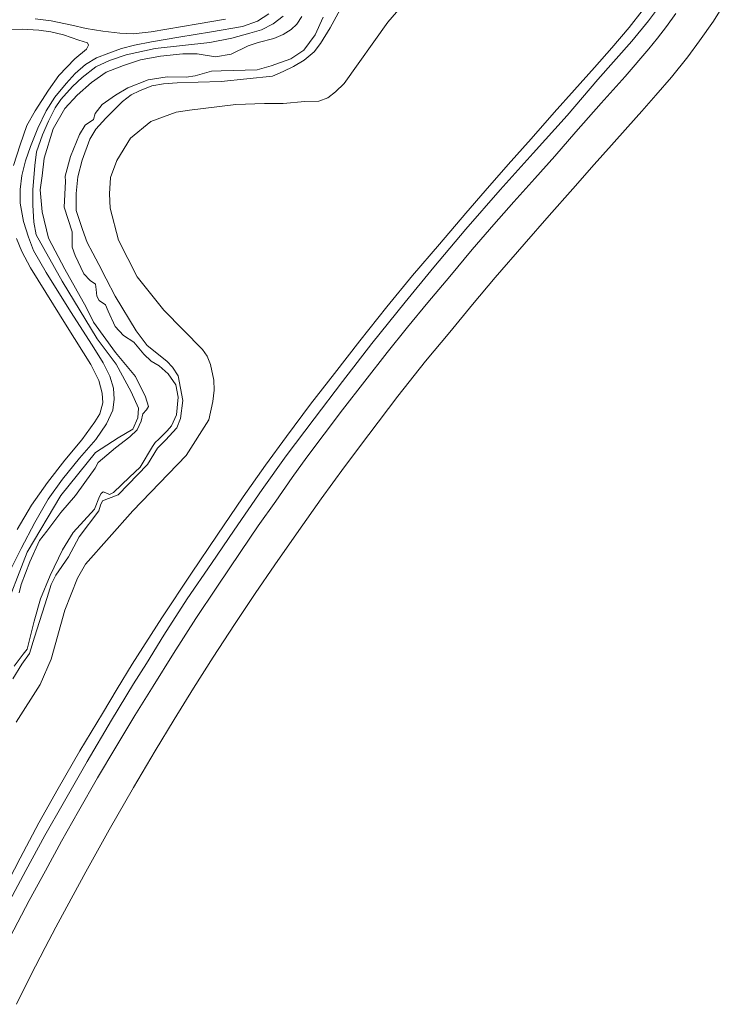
# Model space of a CAD drawing. Extents: x 184075 to 186166, y 346026 to 349063.
# Tile 12 of 136: x 184726 to 184824, y 346168 to 346307. Entities that reach past the tile are written whole.
import ezdxf

# ---------------------------------------------------------------- set-up
doc = ezdxf.new("R2010")
doc.units = 0
for name, color, linetype, lineweight in [('B-ME-GR-GRAS-GV', 60, 'Continuous', 13), ('B-ME-GW-TALUD_TEEN-G', 90, 'Continuous', 18), ('B-ME-OG-WATER_SLOOT-GV', 120, 'Continuous', 18), ('B-ME-VH-VERHARDING_ASFALT-GV', 252, 'Continuous', 18), ('B-ME-VH-VERHARDING_STRAATBAKSTEEN-GV', 252, 'Continuous', 18)]:
    doc.layers.add(name, color=color, linetype=linetype, lineweight=lineweight)

msp = doc.modelspace()

# ---------------------------------------------------------------- linework, layer by layer
at = {"layer": 'B-ME-GR-GRAS-GV'}
for points in [[(184782.345, 346312.494, 23.976), (184777.5, 346306.853, 24.077), (184771.336, 346298.208, 23.95), (184770.095, 346297.011, 23.942), (184769.048, 346296.171, 23.904), (184767.744, 346295.693, 23.857), (184765.778, 346295.668, 23.918), (184762.762, 346295.383, 24.002), (184760.107, 346295.354, 24.034), (184756.059, 346295.216, 24.045), (184749.526, 346294.441, 24.064), (184747.656, 346294.17, 24.073), (184744.079, 346292.859, 24.146), (184741.255, 346290.508, 24.154), (184739.306, 346287.327, 24.212), (184738.434, 346284.972, 24.231), (184738.265, 346282.65, 24.214), (184738.363, 346280.648, 24.191), (184739.555, 346276.098, 24.157), (184742.166, 346270.976, 24.131), (184745.934, 346266.258, 24.1), (184751.391, 346260.709, 24.016), (184752.027, 346259.798, 24), (184752.52, 346258.596, 23.981), (184752.959, 346256.408, 24.004), (184753.018, 346254.986, 24.02), (184752.838, 346253.411, 24.015), (184752.25, 346250.788, 24.008), (184749.092, 346245.78, 23.961), (184741.552, 346238.013, 24.146), (184734.874, 346230.49, 24.215), (184733.768, 346228.503, 24.283), (184731.985, 346224.01, 24.344), (184730.078, 346217.101, 24.413), (184728.501, 346213.537, 24.491), (184725.113, 346208.208, 24.513)], [(184724.015, 346229.008, 24.328), (184725.826, 346232.705, 24.289), (184727.774, 346236.327, 24.204), (184729.631, 346239.64, 24.176), (184731.666, 346242.475, 24.165), (184734.073, 346245.402, 24.178), (184736.347, 346248.03, 24.191), (184737.853, 346250.26, 24.146), (184738.739, 346252.167, 24.131), (184738.928, 346253.704, 24.112), (184738.841, 346255.28, 24.14), (184738.336, 346256.949, 24.157), (184737.379, 346258.851, 24.182), (184735.83, 346261.345, 24.191), (184732.802, 346266.054, 24.182), (184729.339, 346271.562, 24.169), (184727.556, 346274.678, 24.157), (184726.854, 346276.545, 24.148), (184726.164, 346278.76, 24.112), (184725.704, 346281.318, 24.099), (184725.717, 346283.245, 24.157), (184725.916, 346285.218, 24.187), (184726.428, 346287.318, 24.172), (184727.156, 346289.304, 24.148), (184728.174, 346291.905, 24.131), (184729.358, 346294.36, 24.146), (184730.571, 346296.26, 24.167), (184732.183, 346298.181, 24.154), (184733.419, 346299.594, 24.131), (184734.908, 346300.862, 24.127), (184736.457, 346301.811, 24.11), (184738.163, 346302.482, 24.112), (184739.953, 346303.136, 24.086), (184741.81, 346303.599, 24.095), (184744.176, 346304.079, 24.088), (184748.022, 346304.713, 24.017), (184752.644, 346305.48, 23.983), (184757.023, 346306.236, 23.936), (184759.117, 346306.975, 23.934), (184760.71, 346308.023, 23.921)], [(184770.755, 346308.609, 23.775), (184769.369, 346306.019, 23.786), (184767.988, 346303.842, 23.79), (184767.116, 346302.662, 23.772), (184765.7, 346301.479, 23.739), (184764.204, 346300.572, 23.749), (184762.735, 346299.867, 23.741), (184761.258, 346299.221, 23.743), (184754, 346298.478, 23.828), (184750.779, 346298.366, 23.84), (184747.82, 346298.271, 23.904), (184745.905, 346298.166, 23.921), (184744.223, 346297.874, 23.941), (184742.486, 346297.139, 23.954), (184741.307, 346296.582, 23.962), (184740.1, 346295.676, 23.966), (184737.755, 346293.305, 23.974), (184736.334, 346291.745, 23.991), (184735.492, 346290.369, 24.028), (184734.442, 346287.396, 24.029), (184733.816, 346285.028, 24.044), (184733.582, 346282.719, 24.039), (184733.573, 346280.282, 24.045), (184734.458, 346277.602, 24.102), (184735.143, 346275.799, 24.113), (184735.942, 346274.302, 24.081), (184736.763, 346272.703, 24.087), (184737.818, 346270.663, 24.089), (184739.072, 346268.254, 24.07), (184742.015, 346263.329, 24.087), (184743.586, 346261.27, 24.077), (184746.34, 346259.079, 23.997), (184747.172, 346258.234, 23.933), (184747.947, 346257.02, 23.936), (184748.619, 346253.549, 23.881), (184748.29, 346250.992, 23.939), (184747.753, 346249.664, 24.027), (184746.161, 346247.936, 24.087), (184745.058, 346246.823, 24.138), (184743.647, 346244.528, 24.146), (184739.494, 346240.258, 24.179), (184738.131, 346239.751, 24.189), (184737.305, 346239.387, 24.189), (184737.014, 346238.772, 24.185), (184736.774, 346237.992, 24.172), (184734.007, 346234.334, 24.224), (184732.522, 346231.508, 24.247), (184730.722, 346228.923, 24.25), (184730.077, 346227.614, 24.281), (184729.506, 346225.761, 24.31), (184727.722, 346220.186, 24.284), (184726.987, 346217.873, 24.267), (184725.951, 346216.372, 24.305), (184724.659, 346214.314, 24.344)], [(184724.659, 346214.314, 24.344), (184725.951, 346216.372, 24.305), (184726.987, 346217.873, 24.267), (184727.722, 346220.186, 24.284), (184729.506, 346225.761, 24.31), (184730.077, 346227.614, 24.281), (184730.722, 346228.923, 24.25), (184732.522, 346231.508, 24.247), (184734.007, 346234.334, 24.224), (184736.774, 346237.992, 24.172), (184737.014, 346238.772, 24.185), (184737.305, 346239.387, 24.189), (184738.131, 346239.751, 24.189), (184739.494, 346240.258, 24.179), (184743.647, 346244.528, 24.146), (184745.058, 346246.823, 24.138), (184746.161, 346247.936, 24.087), (184747.753, 346249.664, 24.027), (184748.29, 346250.992, 23.939), (184748.619, 346253.549, 23.881), (184747.947, 346257.02, 23.936), (184747.172, 346258.234, 23.933), (184746.34, 346259.079, 23.997), (184743.586, 346261.27, 24.077), (184742.015, 346263.329, 24.087), (184739.072, 346268.254, 24.07), (184737.818, 346270.663, 24.089), (184736.763, 346272.703, 24.087), (184735.942, 346274.302, 24.081), (184735.143, 346275.799, 24.113), (184734.458, 346277.602, 24.102), (184733.573, 346280.282, 24.045), (184733.582, 346282.719, 24.039), (184733.816, 346285.028, 24.044), (184734.442, 346287.396, 24.029), (184735.492, 346290.369, 24.028), (184736.334, 346291.745, 23.991), (184737.755, 346293.305, 23.974), (184740.1, 346295.676, 23.966), (184741.307, 346296.582, 23.962), (184742.486, 346297.139, 23.954), (184744.223, 346297.874, 23.941), (184745.905, 346298.166, 23.921), (184747.82, 346298.271, 23.904), (184750.779, 346298.366, 23.84), (184754, 346298.478, 23.828), (184761.258, 346299.221, 23.743), (184762.735, 346299.867, 23.741), (184764.204, 346300.572, 23.749), (184765.7, 346301.479, 23.739), (184767.116, 346302.662, 23.772), (184767.988, 346303.842, 23.79), (184769.369, 346306.019, 23.786), (184770.755, 346308.609, 23.775)], [(184762.76, 346307.689, 23.809), (184761.322, 346306.608, 23.814), (184759.694, 346305.765, 23.839), (184758.035, 346305.262, 23.856), (184755.5, 346304.559, 23.856), (184752.412, 346303.984, 23.859), (184744.719, 346303.13, 23.952), (184740.611, 346302.209, 23.958), (184738.264, 346301.412, 23.989), (184736.339, 346300.553, 23.994), (184734.417, 346299.041, 23.983), (184733.046, 346297.764, 23.987), (184731.423, 346295.942, 23.989), (184730.631, 346294.777, 23.986), (184729.677, 346292.878, 23.991), (184728.831, 346290.98, 23.997), (184728.002, 346288.567, 24.029), (184727.759, 346286.643, 24.037), (184727.458, 346283.21, 24.032), (184727.484, 346281.062, 24.035), (184727.598, 346278.654, 24.037), (184727.971, 346276.879, 24.035), (184731.612, 346270.362, 24.056), (184736.545, 346262.212, 24.101), (184739.199, 346258.631, 24.131), (184741.334, 346254.735, 24.007), (184742.359, 346252.445, 24.039), (184742.279, 346251.104, 24.066), (184741.567, 346249.487, 24.109), (184739.496, 346248.26, 24.146), (184736.319, 346246.206, 24.137), (184731.426, 346240.173, 24.116), (184726.68, 346232.167, 24.159), (184723.153, 346223.036, 24.221)], [(184723.153, 346223.036, 24.221), (184726.68, 346232.167, 24.159), (184731.426, 346240.173, 24.116), (184736.319, 346246.206, 24.137), (184739.496, 346248.26, 24.146), (184741.567, 346249.487, 24.109), (184742.279, 346251.104, 24.066), (184742.359, 346252.445, 24.039), (184741.334, 346254.735, 24.007), (184739.199, 346258.631, 24.131), (184736.545, 346262.212, 24.101), (184731.612, 346270.362, 24.056), (184727.971, 346276.879, 24.035), (184727.598, 346278.654, 24.037), (184727.484, 346281.062, 24.035), (184727.458, 346283.21, 24.032), (184727.759, 346286.643, 24.037), (184728.002, 346288.567, 24.029), (184728.831, 346290.98, 23.997), (184729.677, 346292.878, 23.991), (184730.631, 346294.777, 23.986), (184731.423, 346295.942, 23.989), (184733.046, 346297.764, 23.987), (184734.417, 346299.041, 23.983), (184736.339, 346300.553, 23.994), (184738.264, 346301.412, 23.989), (184740.611, 346302.209, 23.958), (184744.719, 346303.13, 23.952), (184752.412, 346303.984, 23.859), (184755.5, 346304.559, 23.856), (184758.035, 346305.262, 23.856), (184759.694, 346305.765, 23.839), (184761.322, 346306.608, 23.814), (184762.76, 346307.689, 23.809)], [(184724.833, 346216.102, 23.883), (184726.134, 346217.807, 23.883), (184726.703, 346218.491, 23.883), (184726.87, 346219.243, 23.883), (184727.676, 346222.462, 23.883), (184728.572, 346225.595, 23.883), (184729.941, 346228.885, 23.883), (184731.671, 346232.512, 23.883), (184733.151, 346234.922, 23.883), (184736.188, 346238.214, 23.883), (184736.848, 346239.996, 23.686), (184737.097, 346240.423, 23.686), (184737.375, 346240.689, 23.686), (184737.754, 346240.517, 23.686), (184738.294, 346240.287, 23.686), (184738.842, 346240.581, 23.686), (184741.093, 346242.711, 23.686), (184742.598, 346244.151, 23.686), (184744.341, 346247.051, 23.686), (184744.709, 346247.618, 23.475), (184745.206, 346248.077, 23.475), (184746.386, 346249.239, 23.475), (184746.99, 346249.982, 23.475), (184747.708, 346251.532, 23.475), (184747.97, 346253.982, 23.475), (184747.634, 346255.723, 23.475), (184746.535, 346257.283, 23.475), (184745.276, 346258.419, 23.475), (184744.153, 346259.086, 23.475), (184743.1, 346260.067, 23.475), (184741.697, 346261.739, 23.475), (184740.244, 346262.699, 23.475), (184739.096, 346263.941, 23.475), (184738.095, 346266.138, 23.475), (184737.724, 346267.031, 23.475), (184736.843, 346267.601, 23.475), (184736.474, 346268.209, 23.475), (184736.403, 346269.168, 23.475), (184736.311, 346269.934, 23.475), (184735.545, 346270.434, 23.475), (184734.664, 346271.398, 23.475), (184733.44, 346273.973, 23.475), (184733.016, 346275.119, 23.475), (184732.997, 346277.294, 23.475), (184731.89, 346280.786, 23.475), (184732.062, 346284.409, 23.475), (184732.052, 346285.148, 23.143), (184732.775, 346287.903, 23.143), (184734.04, 346291.019, 23.143), (184734.854, 346292.307, 23.143), (184736.017, 346293.1, 23.143), (184736.275, 346293.963, 23.143), (184737.235, 346295.218, 23.143), (184739.111, 346296.554, 23.143), (184740.876, 346297.585, 23.143), (184743.734, 346298.702, 23.143), (184746.392, 346299.118, 23.143), (184749.057, 346299.072, 23.143), (184750.329, 346299.271, 23.143), (184752.669, 346299.933, 23.143), (184753.992, 346299.966, 23.143), (184759.071, 346300.128, 23.143), (184761.061, 346300.692, 23.143), (184763.844, 346301.672, 23.143), (184765.651, 346302.892, 23.143), (184767.226, 346305.04, 23.143), (184768.356, 346307.551, 23.143)], [(184765.353, 346307.65, 23.143), (184764.674, 346306.574, 23.143), (184763.848, 346305.815, 23.143), (184762.744, 346305.097, 23.143), (184761.409, 346304.517, 23.143), (184759.206, 346303.978, 23.143), (184757.806, 346303.501, 23.143), (184755.438, 346302.319, 23.143), (184753.205, 346301.94, 23.143), (184750.624, 346302.362, 23.143), (184748.604, 346302.352, 23.143), (184745.471, 346302.064, 23.143), (184742.65, 346301.509, 23.143), (184740.256, 346300.705, 23.143), (184737.798, 346299.807, 23.143), (184735.738, 346298.336, 23.143), (184733.712, 346296.53, 23.143), (184731.963, 346294.683, 23.143), (184730.339, 346291.823, 23.143), (184729.059, 346287.657, 23.143), (184728.792, 346285.182, 23.475), (184728.505, 346283.207, 23.475), (184728.777, 346280.099, 23.475), (184729.682, 346276.389, 23.475), (184731.995, 346272.015, 23.475), (184734.976, 346266.702, 23.475), (184736.033, 346264.558, 23.475), (184739.138, 346260.292, 23.475), (184741.939, 346256.927, 23.475), (184743.337, 346254.05, 23.475), (184743.76, 346252.706, 23.475), (184743.472, 346252.2, 23.475), (184742.961, 346251.678, 23.475), (184742.745, 346250.608, 23.475), (184742.193, 346249.416, 23.686), (184741.165, 346248.439, 23.686), (184739.102, 346246.86, 23.686), (184736.689, 346244.789, 23.686), (184736.252, 346244.009, 23.686), (184734.814, 346241.984, 23.686), (184733.51, 346240.17, 23.883), (184731.438, 346237.76, 23.883), (184729.47, 346235.129, 23.883), (184728.429, 346233.805, 23.883), (184727.058, 346230.8, 23.883), (184725.821, 346227.611, 23.883), (184725.576, 346226.416, 23.883)], [(184754.596, 346307.233, 23.964), (184750.749, 346306.6, 23.988), (184744.138, 346305.465, 24.058), (184741.621, 346305.193, 24.11), (184739.73, 346305.264, 24.108), (184737.323, 346305.582, 24.078), (184735.014, 346305.943, 24.024), (184732.992, 346306.416, 23.791), (184730.084, 346307.043, 23.282), (184727.819, 346307.306, 22.884)]]:
    msp.add_polyline3d(points, dxfattribs=at)
at = {"layer": 'B-ME-GW-TALUD_TEEN-G'}
msp.add_polyline3d([(184725.113, 346208.208, 24.513), (184728.501, 346213.537, 24.491), (184730.078, 346217.101, 24.413), (184731.985, 346224.01, 24.344), (184733.768, 346228.503, 24.283), (184734.874, 346230.49, 24.215), (184741.552, 346238.013, 24.146), (184749.092, 346245.78, 23.961), (184752.25, 346250.788, 24.008), (184752.838, 346253.411, 24.015), (184753.018, 346254.986, 24.02), (184752.959, 346256.408, 24.004), (184752.52, 346258.596, 23.981), (184752.027, 346259.798, 24), (184751.391, 346260.709, 24.016), (184745.934, 346266.258, 24.1), (184742.166, 346270.976, 24.131), (184739.555, 346276.098, 24.157), (184738.363, 346280.648, 24.191), (184738.265, 346282.65, 24.214), (184738.434, 346284.972, 24.231), (184739.306, 346287.327, 24.212), (184741.255, 346290.508, 24.154), (184744.079, 346292.859, 24.146), (184747.656, 346294.17, 24.073), (184749.526, 346294.441, 24.064), (184756.059, 346295.216, 24.045), (184760.107, 346295.354, 24.034), (184762.762, 346295.383, 24.002), (184765.778, 346295.668, 23.918), (184767.744, 346295.693, 23.857), (184769.048, 346296.171, 23.904), (184770.095, 346297.011, 23.942), (184771.336, 346298.208, 23.95), (184777.5, 346306.853, 24.077), (184782.345, 346312.494, 23.976)], dxfattribs=at)
at = {"layer": 'B-ME-OG-WATER_SLOOT-GV'}
for points in [[(184768.356, 346307.551, 23.143), (184767.226, 346305.04, 23.143), (184765.651, 346302.892, 23.143), (184763.844, 346301.672, 23.143), (184761.061, 346300.692, 23.143), (184759.071, 346300.128, 23.143), (184753.992, 346299.966, 23.143), (184752.669, 346299.933, 23.143), (184750.329, 346299.271, 23.143), (184749.057, 346299.072, 23.143), (184746.392, 346299.118, 23.143), (184743.734, 346298.702, 23.143), (184740.876, 346297.585, 23.143), (184739.111, 346296.554, 23.143), (184737.235, 346295.218, 23.143), (184736.275, 346293.963, 23.143), (184736.017, 346293.1, 23.143), (184734.854, 346292.307, 23.143), (184734.04, 346291.019, 23.143), (184732.775, 346287.903, 23.143), (184732.052, 346285.148, 23.143), (184732.062, 346284.409, 23.475), (184731.89, 346280.786, 23.475), (184732.997, 346277.294, 23.475), (184733.016, 346275.119, 23.475), (184733.44, 346273.973, 23.475), (184734.664, 346271.398, 23.475), (184735.545, 346270.434, 23.475), (184736.311, 346269.934, 23.475), (184736.403, 346269.168, 23.475), (184736.474, 346268.209, 23.475), (184736.843, 346267.601, 23.475), (184737.724, 346267.031, 23.475), (184738.095, 346266.138, 23.475), (184739.096, 346263.941, 23.475), (184740.244, 346262.699, 23.475), (184741.697, 346261.739, 23.475), (184743.1, 346260.067, 23.475), (184744.153, 346259.086, 23.475), (184745.276, 346258.419, 23.475), (184746.535, 346257.283, 23.475), (184747.634, 346255.723, 23.475), (184747.97, 346253.982, 23.475), (184747.708, 346251.532, 23.475), (184746.99, 346249.982, 23.475), (184746.386, 346249.239, 23.475), (184745.206, 346248.077, 23.475), (184744.709, 346247.618, 23.475), (184744.341, 346247.051, 23.686), (184742.598, 346244.151, 23.686), (184741.093, 346242.711, 23.686), (184738.842, 346240.581, 23.686), (184738.294, 346240.287, 23.686), (184737.754, 346240.517, 23.686), (184737.375, 346240.689, 23.686), (184737.097, 346240.423, 23.686), (184736.848, 346239.996, 23.686), (184736.188, 346238.214, 23.883), (184733.151, 346234.922, 23.883), (184731.671, 346232.512, 23.883), (184729.941, 346228.885, 23.883), (184728.572, 346225.595, 23.883), (184727.676, 346222.462, 23.883), (184726.87, 346219.243, 23.883), (184726.703, 346218.491, 23.883), (184726.134, 346217.807, 23.883), (184724.833, 346216.102, 23.883)], [(184725.576, 346226.416, 23.883), (184725.821, 346227.611, 23.883), (184727.058, 346230.8, 23.883), (184728.429, 346233.805, 23.883), (184729.47, 346235.129, 23.883), (184731.438, 346237.76, 23.883), (184733.51, 346240.17, 23.883), (184734.814, 346241.984, 23.686), (184736.252, 346244.009, 23.686), (184736.689, 346244.789, 23.686), (184739.102, 346246.86, 23.686), (184741.165, 346248.439, 23.686), (184742.193, 346249.416, 23.686), (184742.745, 346250.608, 23.475), (184742.961, 346251.678, 23.475), (184743.472, 346252.2, 23.475), (184743.76, 346252.706, 23.475), (184743.337, 346254.05, 23.475), (184741.939, 346256.927, 23.475), (184739.138, 346260.292, 23.475), (184736.033, 346264.558, 23.475), (184734.976, 346266.702, 23.475), (184731.995, 346272.015, 23.475), (184729.682, 346276.389, 23.475), (184728.777, 346280.099, 23.475), (184728.505, 346283.207, 23.475), (184728.792, 346285.182, 23.475), (184729.059, 346287.657, 23.143), (184730.339, 346291.823, 23.143), (184731.963, 346294.683, 23.143), (184733.712, 346296.53, 23.143), (184735.738, 346298.336, 23.143), (184737.798, 346299.807, 23.143), (184740.256, 346300.705, 23.143), (184742.65, 346301.509, 23.143), (184745.471, 346302.064, 23.143), (184748.604, 346302.352, 23.143), (184750.624, 346302.362, 23.143), (184753.205, 346301.94, 23.143), (184755.438, 346302.319, 23.143), (184757.806, 346303.501, 23.143), (184759.206, 346303.978, 23.143), (184761.409, 346304.517, 23.143), (184762.744, 346305.097, 23.143), (184763.848, 346305.815, 23.143), (184764.674, 346306.574, 23.143), (184765.353, 346307.65, 23.143)]]:
    msp.add_polyline3d(points, dxfattribs=at)
at = {"layer": 'B-ME-VH-VERHARDING_ASFALT-GV'}
for points in [[(184724.291, 346177.974, 28.237), (184726.979, 346183.097, 28.203), (184729.279, 346187.265, 28.217), (184731.537, 346191.443, 28.212), (184733.926, 346195.668, 28.203), (184736.609, 346200.376, 28.222), (184739.175, 346204.704, 28.203), (184741.857, 346209.16, 28.194), (184744.418, 346213.27, 28.222), (184747.303, 346217.899, 28.185), (184750.427, 346222.815, 28.182), (184753.385, 346227.231, 28.207), (184756.782, 346232.284, 28.207), (184759.207, 346235.887, 28.19), (184761.691, 346239.357, 28.192), (184764.023, 346242.684, 28.185), (184766.061, 346245.53, 28.174), (184768.5, 346248.801, 28.164), (184771.102, 346252.211, 28.167), (184774.254, 346256.266, 28.166), (184777.386, 346260.282, 28.206), (184780.243, 346263.854, 28.174), (184783.106, 346267.349, 28.14), (184786.215, 346271.018, 28.194), (184789.369, 346274.788, 28.175), (184792.412, 346278.308, 28.172), (184795.232, 346281.516, 28.195), (184798.185, 346284.826, 28.18), (184801.002, 346287.969, 28.182), (184803.977, 346291.384, 28.18), (184807.54, 346295.413, 28.158), (184810.914, 346299.188, 28.164), (184814.234, 346303.063, 28.16), (184815.457, 346304.566, 28.164), (184816.723, 346306.213, 28.177), (184818.046, 346308.067, 28.162)], [(184824.457, 346308.698, 28.204), (184823.336, 346306.963, 28.204), (184821.392, 346304.196, 28.185), (184819.754, 346301.963, 28.181), (184817.432, 346299.071, 28.16), (184815.254, 346296.531, 28.188), (184813.276, 346294.297, 28.181), (184811.287, 346292.066, 28.18), (184809.002, 346289.484, 28.166), (184806.545, 346286.776, 28.154), (184803.533, 346283.348, 28.189), (184800.205, 346279.584, 28.188), (184796.682, 346275.535, 28.184), (184792.62, 346270.839, 28.168), (184789.408, 346267.05, 28.189), (184786.199, 346263.183, 28.188), (184782.786, 346259.088, 28.182), (184778.895, 346254.123, 28.171), (184774.827, 346248.76, 28.193), (184771.382, 346244.178, 28.184), (184768.101, 346239.692, 28.182), (184764.947, 346235.231, 28.19), (184761.579, 346230.403, 28.188), (184758.778, 346226.346, 28.188), (184755.897, 346221.979, 28.158), (184752.874, 346217.369, 28.189), (184750.099, 346212.989, 28.203), (184747.395, 346208.582, 28.202), (184744.699, 346204.162, 28.206), (184741.671, 346199.038, 28.21), (184738.227, 346193.031, 28.208), (184734.936, 346187.122, 28.222), (184732.255, 346182.227, 28.183), (184730.707, 346179.317, 28.191), (184729.194, 346176.464, 28.191), (184727.128, 346172.463, 28.199), (184725.164, 346168.472, 28.201)]]:
    msp.add_polyline3d(points, dxfattribs=at)
at = {"layer": 'B-ME-VH-VERHARDING_STRAATBAKSTEEN-GV'}
for points in [[(184816.728, 346310.444, 28.08), (184814.183, 346307.043, 28.039), (184811.866, 346304.172, 28.048), (184807.085, 346298.76, 28.056), (184802.731, 346293.69, 28.048), (184797.95, 346288.376, 28.083), (184793.319, 346283.193, 28.066), (184788.477, 346277.651, 28.085), (184783.983, 346272.295, 28.082), (184779.929, 346267.389, 28.048), (184775.223, 346261.575, 28.058), (184771.103, 346256.224, 28.051), (184767.11, 346250.953, 28.042), (184763.173, 346245.736, 28.072), (184759.79, 346240.987, 28.066), (184755.835, 346235.247, 28.088), (184752.655, 346230.574, 28.086), (184749.24, 346225.58, 28.078), (184745.954, 346220.481, 28.095), (184743.494, 346216.48, 28.108), (184741.677, 346213.64, 28.141), (184738.571, 346208.512, 28.095), (184735.135, 346202.689, 28.081), (184731.745, 346196.78, 28.101), (184729.182, 346192.265, 28.091), (184726.47, 346187.333, 28.091), (184723.05, 346180.893, 28.078)], [(184722.487, 346182.967, 28.064), (184725.686, 346189.05, 28.061), (184728.344, 346194.038, 28.055), (184731.065, 346198.868, 28.046), (184734.099, 346204.166, 28.057), (184737.272, 346209.444, 28.071), (184739.346, 346212.896, 28.1), (184741.486, 346216.398, 28.099), (184745.652, 346222.935, 28.055), (184749.809, 346229.188, 28.06), (184753.436, 346234.54, 28.049), (184757.09, 346239.963, 28.034), (184760.275, 346244.416, 28.015), (184763.214, 346248.453, 28.015), (184766.587, 346253.007, 28.036), (184769.957, 346257.353, 28.066), (184773.528, 346261.961, 28.027), (184777.352, 346266.721, 28.014), (184780.982, 346271.152, 28.07), (184784.75, 346275.563, 28.044), (184788.46, 346279.91, 28.027), (184791.196, 346283.082, 28.017), (184794.447, 346286.797, 28.06), (184797.664, 346290.41, 28.044), (184800.934, 346294.109, 28.046), (184803.772, 346297.302, 28.049), (184806.576, 346300.437, 28.027), (184809.049, 346303.218, 28.047), (184811.484, 346306.074, 28.052), (184813.324, 346308.426, 28.055)], [(184760.71, 346308.023, 23.921), (184759.117, 346306.975, 23.934), (184757.023, 346306.236, 23.936), (184752.644, 346305.48, 23.983), (184748.022, 346304.713, 24.017), (184744.176, 346304.079, 24.088), (184741.81, 346303.599, 24.095), (184739.953, 346303.136, 24.086), (184738.163, 346302.482, 24.112), (184736.457, 346301.811, 24.11), (184734.908, 346300.862, 24.127), (184733.419, 346299.594, 24.131), (184732.183, 346298.181, 24.154), (184730.571, 346296.26, 24.167), (184729.358, 346294.36, 24.146), (184728.174, 346291.905, 24.131), (184727.156, 346289.304, 24.148), (184726.428, 346287.318, 24.172), (184725.916, 346285.218, 24.187), (184725.717, 346283.245, 24.157), (184725.704, 346281.318, 24.099), (184726.164, 346278.76, 24.112), (184726.854, 346276.545, 24.148), (184727.556, 346274.678, 24.157), (184729.339, 346271.562, 24.169), (184732.802, 346266.054, 24.182), (184735.83, 346261.345, 24.191), (184737.379, 346258.851, 24.182), (184738.336, 346256.949, 24.157), (184738.841, 346255.28, 24.14), (184738.928, 346253.704, 24.112), (184738.739, 346252.167, 24.131), (184737.853, 346250.26, 24.146), (184736.347, 346248.03, 24.191), (184734.073, 346245.402, 24.178), (184731.666, 346242.475, 24.165), (184729.631, 346239.64, 24.176), (184727.774, 346236.327, 24.204), (184725.826, 346232.705, 24.289), (184724.015, 346229.008, 24.328)], [(184727.819, 346307.306, 22.884), (184730.084, 346307.043, 23.282), (184732.992, 346306.416, 23.791), (184735.014, 346305.943, 24.024), (184737.323, 346305.582, 24.078), (184739.73, 346305.264, 24.108), (184741.621, 346305.193, 24.11), (184744.138, 346305.465, 24.058), (184750.749, 346306.6, 23.988), (184754.596, 346307.233, 23.964)], [(184724.734, 346286.626, 24.238), (184725.692, 346289.548, 24.178), (184726.65, 346292.272, 24.14), (184727.813, 346294.337, 24.127), (184729.669, 346297.256, 24.153), (184731.133, 346299.297, 24.174), (184733.414, 346301.661, 24.144), (184735.031, 346303.01, 24.127), (184735.316, 346303.604, 24.118), (184735.168, 346303.922, 24.131), (184733.954, 346304.281, 24.065), (184731.806, 346305.067, 23.665), (184730.035, 346305.484, 23.331), (184728.332, 346305.71, 23.067), (184725.997, 346305.858, 22.642), (184723.573, 346305.806, 22.338)], [(184725.292, 346235.35, 24.225), (184727.286, 346238.786, 24.176), (184729.536, 346241.99, 24.17), (184731.968, 346245.131, 24.23), (184734.366, 346248.016, 24.182), (184736.218, 346250.52, 24.144), (184736.931, 346251.654, 24.144), (184737.322, 346253.211, 24.153), (184737.256, 346254.585, 24.172), (184736.79, 346256.334, 24.178), (184735.652, 346258.604, 24.172), (184732.298, 346263.913, 24.208), (184729.298, 346268.748, 24.159), (184727.153, 346272.208, 24.165), (184725.941, 346274.539, 24.14), (184725.188, 346276.373, 24.11)]]:
    msp.add_polyline3d(points, dxfattribs=at)

doc.saveas('drawing.dxf')
